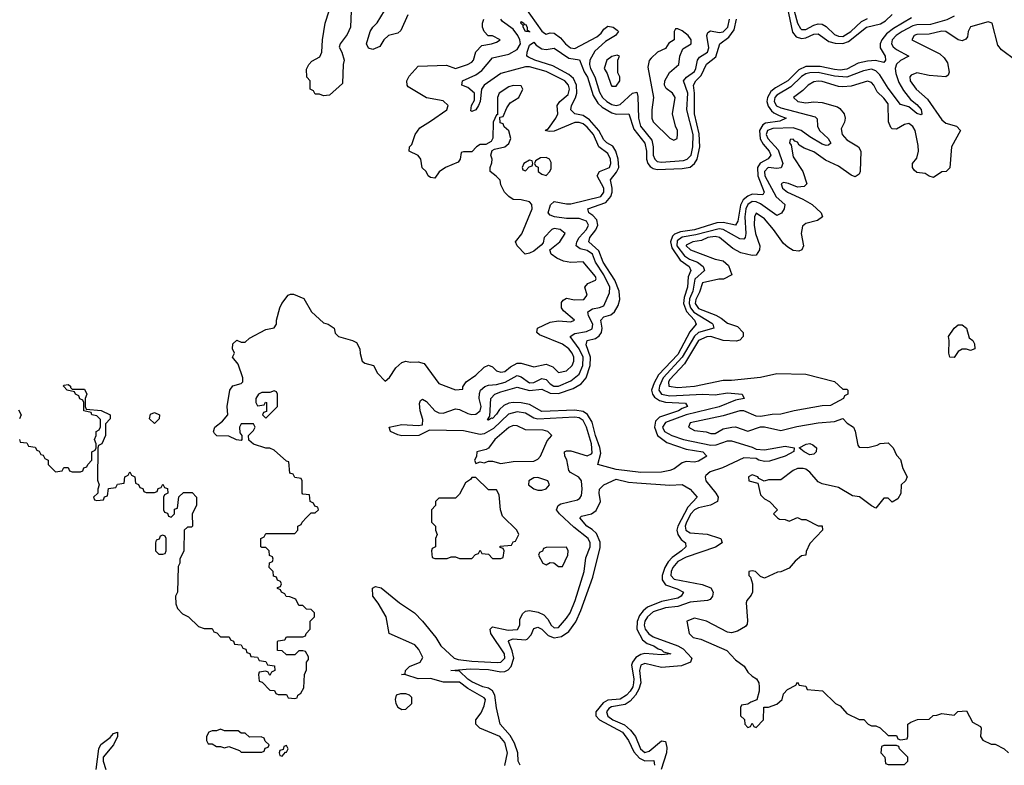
# Model space of a CAD drawing. Header units: inches. Extents: x 2710751 to 2829008, y 857003 to 965602.
# Tile 79 of 256: x 2752716 to 2757494, y 872350 to 875967. Entities that reach past the tile are written whole.
import ezdxf

# ---------------------------------------------------------------- set-up
doc = ezdxf.new("R2010")
doc.units = ezdxf.units.IN
doc.header["$MEASUREMENT"] = 0
doc.layers.add('C7857', color=7, linetype='Continuous')

msp = doc.modelspace()

# ---------------------------------------------------------------- linework, layer by layer
at = {"layer": 'C7857', "color": 2}
for points, elevation in [([(2754323.8, 876010), (2754320.7, 875930), (2754304.1, 875895.9), (2754271, 875850), (2754266.4, 875833.6), (2754278.8, 875810), (2754290.8, 875770), (2754286, 875750), (2754282, 875658), (2754219.6, 875600.4), (2754190, 875598), (2754170, 875606), (2754150, 875606), (2754142, 875622), (2754126, 875630), (2754126, 875670), (2754108.4, 875688.4), (2754107.3, 875727.3), (2754118, 875750), (2754134, 875766), (2754172.9, 875787.1), (2754182, 875810), (2754185.2, 875870), (2754198, 875950), (2754217.6, 876010)], 10), ([(2754599.3, 875990), (2754565.5, 875914.5), (2754550, 875901.2), (2754504.7, 875890), (2754482.8, 875870), (2754462.8, 875837.2), (2754430, 875822), (2754408.9, 875828.9), (2754399, 875850), (2754417.2, 875910), (2754429.5, 875930.5), (2754450, 875951), (2754485.2, 876010)], 10), ([(2755167.5, 876027.5), (2755250, 875910.7), (2755262, 875902), (2755270, 875897.3), (2755290, 875903), (2755310, 875901.6), (2755339.7, 875879.7), (2755363.7, 875850), (2755388.2, 875830), (2755410, 875827.6), (2755516.6, 875883.4), (2755538, 875902), (2755550, 875920.7), (2755570, 875935.5), (2755596, 875930), (2755615.5, 875915.5), (2755621, 875910), (2755606.8, 875890), (2755559, 875861), (2755506, 875814), (2755482.9, 875770), (2755481.1, 875750), (2755486.5, 875730), (2755506.2, 875690), (2755530, 875615.5), (2755543.9, 875590), (2755564.6, 875570), (2755590, 875555.5), (2755610, 875550.3), (2755630, 875554.9), (2755690, 875610.6), (2755710, 875614.8), (2755714.9, 875594.9), (2755719.2, 875490), (2755728.3, 875450), (2755782.6, 875382.6), (2755790.2, 875350), (2755790.2, 875310), (2755798.3, 875290), (2755810, 875279), (2755830, 875275.2), (2755936.4, 875283.6), (2755955.1, 875290), (2755973.6, 875310), (2755982.3, 875350), (2755983.2, 875410), (2755952.5, 875530), (2755958.2, 875610), (2755937.4, 875670), (2755951.6, 875688.4), (2755990, 875716.4), (2755997.6, 875730), (2756005.1, 875770), (2756015.2, 875784.8), (2756052.8, 875810), (2756059.8, 875830), (2756049.7, 875890.3), (2756054.5, 875905.5), (2756067.6, 875912.4), (2756110, 875904.4), (2756130, 875908.1), (2756151.6, 875930), (2756161.1, 875970)], 6), ([(2756440.7, 876030), (2756466.7, 875906.7), (2756483.6, 875883.6), (2756510, 875876.5), (2756530, 875879.7), (2756570, 875896.9), (2756590, 875898.3), (2756642, 875862), (2756673.6, 875853.6), (2756710, 875851), (2756738.5, 875861.5), (2756825.1, 875930), (2756892.8, 875947.2), (2756918, 875962), (2756950, 875991.6)], 2), ([(2756474, 876010), (2756490, 875950.6), (2756504.5, 875924.5), (2756510, 875919.6), (2756530, 875919.7), (2756570, 875940.8), (2756590, 875946.7), (2756610, 875945.7), (2756630, 875934.4), (2756670, 875894.6), (2756690, 875886.7), (2756710, 875885.8), (2756749.7, 875910), (2756801.6, 875958.3), (2756830, 875972.1)], 6), ([(2752714, 873930), (2752718, 873918), (2752750, 873914), (2752758, 873898), (2752790, 873894), (2752798, 873878), (2752810, 873874), (2752818, 873858), (2752830, 873854), (2752838, 873838), (2752854, 873830), (2752854, 873810), (2752890, 873774), (2752922, 873778), (2752930, 873794), (2752950, 873794), (2752958, 873778), (2752970, 873774), (2753010, 873774), (2753022, 873778), (2753027.3, 873792.7), (2753042, 873798), (2753046, 873810), (2753066, 873830), (2753066, 873870), (2753082, 873878), (2753086, 873890), (2753086, 873910), (2753078, 873930), (2753086, 873950), (2753086, 873970), (2753102, 873978), (2753107.3, 873992.7), (2753107.3, 874027.3), (2753090, 874046), (2753066, 874050), (2753062, 874062), (2753026, 874070), (2753026, 874110), (2753022, 874122), (2753008, 874128), (2753002, 874142), (2752986, 874150), (2752982, 874162), (2752946, 874170), (2752928, 874190), (2752930, 874194), (2752950, 874198), (2752962, 874190), (2752962, 874182), (2752970, 874174), (2753030, 874174), (2753042, 874150), (2753034, 874130), (2753034, 874090), (2753038, 874078), (2753111.1, 874071.1), (2753154, 874050), (2753154, 874030), (2753132.7, 874007.3), (2753132, 873950), (2753114, 873910), (2753098, 873902), (2753094, 873890), (2753092.7, 873732.7), (2753102, 873710), (2753094, 873690), (2753094, 873670), (2753074, 873650), (2753078, 873638), (2753090, 873634), (2753122, 873638), (2753127.3, 873652.7), (2753142, 873658), (2753147.3, 873692.7), (2753182, 873698), (2753190, 873714), (2753222, 873718), (2753226, 873750), (2753242, 873758), (2753250, 873774), (2753258, 873758), (2753274, 873750), (2753278, 873718), (2753292.7, 873712.7), (2753298, 873698), (2753312.7, 873692.7), (2753318, 873678), (2753330, 873674), (2753370, 873674), (2753382, 873678), (2753387.3, 873692.7), (2753402, 873698), (2753410, 873714), (2753418, 873698), (2753432.7, 873692.7), (2753434, 873670), (2753418, 873662), (2753414, 873650), (2753414, 873590), (2753418, 873578), (2753432.7, 873572.7), (2753438, 873558), (2753450, 873554), (2753466, 873570), (2753467.3, 873592.7), (2753482, 873598), (2753487.3, 873652.7), (2753510, 873674), (2753552.7, 873672.7), (2753574, 873650), (2753574, 873610), (2753552, 873570), (2753554, 873510), (2753550, 873506), (2753530, 873506), (2753514, 873490), (2753512, 873390), (2753492, 873350), (2753492, 873330), (2753485.4, 873314.6), (2753482, 873190), (2753472, 873170), (2753472.7, 873132.7), (2753482, 873110), (2753505.4, 873085.4), (2753534, 873070), (2753583.6, 873023.6), (2753610, 873014), (2753650, 873014), (2753658, 872998), (2753672.7, 872992.7), (2753690, 872974), (2753732.7, 872972.7), (2753738, 872958), (2753752.7, 872952.7), (2753758, 872938), (2753790, 872934), (2753798, 872918), (2753812.7, 872912.7), (2753818, 872898), (2753832.7, 872892.7), (2753838, 872878), (2753870, 872874), (2753878, 872858), (2753910, 872854), (2753918, 872838), (2753952.7, 872832.7), (2753954, 872810), (2753938, 872802), (2753930, 872786), (2753922, 872802), (2753910, 872806), (2753878, 872802), (2753874, 872790), (2753878, 872758), (2753892.7, 872752.7), (2753930, 872714), (2753952.7, 872712.7), (2753958, 872698), (2753970, 872694), (2754010, 872694), (2754018, 872678), (2754050, 872674), (2754062, 872678), (2754066, 872690), (2754080.4, 872699.6), (2754094.6, 872725.4), (2754098, 872790), (2754107.3, 872812.7), (2754108, 872850), (2754116.4, 872863.6), (2754116.4, 872876.4), (2754102, 872902), (2754090, 872906), (2754070, 872906), (2754050, 872886), (2754010, 872886), (2753990, 872906), (2753967.3, 872907.3), (2753966, 872950), (2753970, 872954), (2754002, 872958), (2754010, 872974), (2754090, 872974), (2754102, 872978), (2754106, 872990), (2754126, 873010), (2754126, 873050), (2754146, 873070), (2754146, 873090), (2754130, 873106), (2754107.3, 873107.3), (2754090, 873126), (2754070, 873126), (2754055.3, 873155.3), (2754027.3, 873167.3), (2754008.4, 873168.4), (2754002, 873182), (2753986, 873190), (2753982, 873202), (2753967.3, 873207.3), (2753967.3, 873212.7), (2753982, 873218), (2753986, 873230), (2753982, 873242), (2753967.3, 873247.3), (2753962, 873262), (2753947.3, 873267.3), (2753946, 873290), (2753926, 873310), (2753927.3, 873332.7), (2753942, 873338), (2753946, 873350), (2753942, 873362), (2753927.3, 873367.3), (2753926, 873390), (2753910, 873406), (2753890, 873406), (2753886, 873410), (2753886, 873450), (2753902, 873458), (2753910, 873474), (2754050, 873474), (2754066, 873490), (2754066, 873510), (2754082, 873518), (2754086, 873530), (2754107.3, 873552.7), (2754130, 873574), (2754150, 873574), (2754166, 873590), (2754162, 873602), (2754147.3, 873607.3), (2754142, 873622), (2754126, 873630), (2754122, 873662), (2754090, 873666), (2754086, 873670), (2754086, 873730), (2754082, 873742), (2754050, 873746), (2754042, 873762), (2754027.3, 873767.3), (2754022, 873822), (2754010, 873826), (2753950, 873878), (2753930, 873888), (2753910, 873888), (2753850, 873908), (2753827.3, 873927.3), (2753826, 873950), (2753850, 873974), (2753858, 873990), (2753850, 874006), (2753790, 874006), (2753782, 873990), (2753783.6, 873963.6), (2753794, 873950), (2753794, 873930), (2753790, 873926), (2753768.4, 873928.4), (2753730, 873946), (2753672, 873948), (2753660.2, 873960.2), (2753655.3, 873970), (2753662, 873990), (2753700.4, 874019.6), (2753726, 874050), (2753722, 874090), (2753735.3, 874170), (2753749.3, 874190.7), (2753790, 874202), (2753798, 874210), (2753798, 874230), (2753776.4, 874296.4), (2753748, 874330), (2753758, 874350), (2753748, 874370), (2753750, 874394), (2753770, 874412), (2753790, 874402), (2753810, 874402), (2753830, 874422), (2753910, 874464.7), (2753950, 874472), (2753962, 874490), (2753962, 874510), (2753978, 874570), (2753988, 874590), (2754018, 874630), (2754030, 874636), (2754044.7, 874635.3), (2754094.8, 874614.8), (2754131.3, 874550), (2754190, 874496), (2754212, 874490), (2754242, 874470), (2754246.4, 874446.4), (2754262, 874430), (2754330, 874411), (2754350, 874401), (2754366, 874370), (2754367.1, 874347.1), (2754378, 874310), (2754390, 874301), (2754432, 874290), (2754451.6, 874251.6), (2754490, 874214), (2754510, 874232), (2754541.5, 874278.5), (2754570, 874304.7), (2754590, 874311.3), (2754610, 874306), (2754650, 874306.8), (2754678.5, 874298.5), (2754750, 874202), (2754830, 874171.3), (2754866, 874174), (2754866, 874186), (2754882, 874210), (2754930, 874242), (2754970, 874281), (2754990, 874291.3), (2755010, 874282.8), (2755030, 874263), (2755050, 874257.1), (2755070, 874260.4), (2755097.3, 874282.8), (2755130, 874300.4), (2755150, 874300.4), (2755210, 874283), (2755270, 874295.5), (2755302.5, 874282.5), (2755330, 874256), (2755370, 874263), (2755397, 874290), (2755404.5, 874310), (2755405.1, 874330), (2755396.9, 874350), (2755380.7, 874370), (2755350, 874392.6), (2755238.4, 874438.4), (2755225.2, 874450), (2755229.3, 874470), (2755290, 874500.4), (2755330, 874506.7), (2755390, 874502), (2755408.7, 874510), (2755354.8, 874554.8), (2755345.2, 874570), (2755344.5, 874595.5), (2755352.9, 874607.1), (2755370, 874616), (2755408.2, 874608.2), (2755454, 874610), (2755469.2, 874630), (2755459, 874670), (2755472.7, 874687.3), (2755510, 874704), (2755513.6, 874710), (2755510, 874722), (2755450, 874792), (2755390, 874789.2), (2755355.3, 874795.3), (2755322, 874810), (2755295.3, 874830), (2755288.7, 874851.3), (2755337.2, 874890), (2755362, 874930), (2755338, 874950), (2755310, 874954), (2755298, 874950), (2755261, 874910), (2755256, 874884), (2755246.8, 874873.2), (2755210, 874844), (2755190, 874834), (2755168.7, 874830), (2755129.4, 874869.4), (2755122, 874890), (2755151.9, 874928.1), (2755202.7, 875050), (2755201.2, 875070), (2755190, 875084), (2755150, 875093.2), (2755110, 875095.3), (2755088.9, 875108.9), (2755068, 875130), (2755050, 875166), (2755048, 875188), (2755028.4, 875208.4), (2754998, 875230), (2754998, 875250), (2755007.3, 875272.7), (2755008, 875290), (2755002, 875310), (2755008, 875332), (2755020.4, 875339.6), (2755070, 875351), (2755090, 875366), (2755099.3, 875390), (2755090, 875428), (2755067.3, 875447.3), (2755062, 875462), (2755047.3, 875467.3), (2755046, 875494), (2755062, 875498), (2755080.4, 875539.6), (2755096.4, 875563.6), (2755138, 875590), (2755158, 875630), (2755150, 875646), (2755110, 875648), (2755090, 875642), (2755042, 875610), (2755034, 875590), (2755034, 875506), (2755030, 875506), (2755014, 875470), (2755011.6, 875391.6), (2755003.6, 875376.4), (2754978, 875362), (2754950, 875362), (2754932, 875350), (2754910, 875326), (2754870, 875326), (2754858, 875322), (2754854, 875290), (2754843.6, 875276.4), (2754782, 875250), (2754751.6, 875228.4), (2754730, 875198), (2754710, 875202), (2754698, 875210), (2754688, 875230), (2754669.1, 875249.1), (2754662, 875290), (2754650, 875308), (2754606, 875330), (2754608, 875350), (2754619, 875361), (2754635.3, 875410), (2754657.2, 875442.8), (2754710, 875474), (2754788.7, 875530), (2754795.3, 875550), (2754770, 875572.7), (2754690, 875588), (2754601.2, 875641.2), (2754595.3, 875650), (2754594, 875670), (2754606.3, 875693.7), (2754650, 875742), (2754786.4, 875746.4), (2754830, 875731), (2754888, 875750), (2754910, 875761), (2754917.2, 875770), (2754929.2, 875810.8), (2754958, 875842), (2755006, 875850), (2755030, 875858), (2755048, 875870), (2755010, 875888.7), (2754989, 875889), (2754969, 875909), (2754962, 875930), (2754962, 875950), (2754968.7, 875970)], 10), ([(2755069.3, 872349.3), (2755083.6, 872410), (2755070, 872460.9), (2755046, 872490), (2754948.7, 872530), (2754929, 872550), (2754928.7, 872570), (2754954.8, 872605.2), (2754970, 872638), (2754975.6, 872670), (2754970, 872678), (2754890, 872722.7), (2754850, 872753.6), (2754772.5, 872752.5), (2754710, 872771.1), (2754649.7, 872769.7), (2754590, 872789), (2754568, 872790), (2754586, 872794), (2754588, 872810), (2754608, 872830), (2754659.3, 872850), (2754672.3, 872872.3), (2754652.4, 872912.4), (2754633.7, 872933.7), (2754508.7, 872990), (2754494, 873070), (2754456, 873136), (2754428.7, 873170), (2754428, 873210), (2754442, 873218), (2754470, 873211.3), (2754558.5, 873138.5), (2754630.8, 873090), (2754670.8, 873050), (2754734.8, 872970), (2754759.1, 872930), (2754824.4, 872870), (2754843.4, 872863.4), (2754910, 872854.4), (2755032.1, 872847.9), (2755050, 872850.5), (2755069.5, 872870), (2755067.6, 872890), (2755002, 872990), (2754998, 873010), (2755010, 873022), (2755085.8, 873005.8), (2755131.8, 873008.2), (2755142.4, 873030), (2755143.3, 873056.7), (2755155.1, 873084.9), (2755170, 873097.3), (2755190, 873100.5), (2755232.2, 873092.2), (2755259.9, 873079.9), (2755278.9, 873058.9), (2755295.5, 873030), (2755310, 873017.1), (2755330, 873018.4), (2755370, 873063.1), (2755387.4, 873090), (2755411.8, 873150), (2755454.2, 873290), (2755463.7, 873356.3), (2755484, 873410), (2755484.4, 873430), (2755474.3, 873450), (2755405.2, 873505.2), (2755335.6, 873570), (2755320.9, 873590), (2755329.2, 873610), (2755342.2, 873617.8), (2755422.7, 873637.3), (2755434.6, 873645.4), (2755441.3, 873658.7), (2755445.7, 873690), (2755441.6, 873730), (2755428.4, 873748.4), (2755388.7, 873770), (2755380.1, 873780.1), (2755371.1, 873831.1), (2755360.7, 873850), (2755359.3, 873870), (2755370, 873875.8), (2755390, 873876), (2755470, 873851.8), (2755490, 873860.4), (2755493.7, 873866.3), (2755490.6, 873910), (2755466.8, 873990), (2755450, 874022.6), (2755430, 874035.9), (2755410, 874038.2), (2755229.8, 874029.8), (2755210, 874034.7), (2755170, 874058.9), (2755130, 874064.7), (2755087.2, 874052.8), (2755015.6, 873984.4), (2754970, 873957.2), (2754950, 873954), (2754870, 873972.9), (2754704.5, 873975.5), (2754652, 873950), (2754570, 873947.8), (2754550, 873952.7), (2754515.3, 873970), (2754508, 873990), (2754570, 874003.8), (2754650, 873999.1), (2754670, 874002), (2754672.1, 874027.9), (2754658.9, 874070), (2754655.1, 874104.9), (2754660.1, 874119.9), (2754670, 874126.8), (2754690, 874115.5), (2754730.5, 874070), (2754750, 874060.3), (2754770, 874059), (2754830, 874079), (2754850, 874075.6), (2754890, 874056.1), (2754910, 874051.5), (2754930, 874052.9), (2754950.9, 874070), (2754955.1, 874090), (2754946.2, 874130), (2754946.3, 874153.7), (2754951.6, 874170), (2754972.2, 874187.8), (2754990, 874193.7), (2755030, 874196.9), (2755071.3, 874208.7), (2755130, 874240.3), (2755150, 874234.9), (2755190, 874205.4), (2755210, 874206.4), (2755250, 874227.2), (2755270, 874221.3), (2755290, 874200.3), (2755308, 874190), (2755330, 874189.3), (2755390, 874215.8), (2755430, 874247.2), (2755448.9, 874290), (2755449.8, 874330), (2755431.1, 874371.1), (2755387, 874430), (2755410, 874445.3), (2755466.1, 874453.9), (2755493.2, 874466.8), (2755497.2, 874490), (2755476.3, 874530), (2755472, 874550), (2755495.6, 874564.4), (2755529.7, 874570.3), (2755550, 874579.1), (2755577.6, 874642.4), (2755579.8, 874670), (2755550.6, 874730), (2755510.7, 874790), (2755495.8, 874830), (2755470, 874847.7), (2755435.8, 874855.8), (2755416.2, 874870), (2755419.7, 874890), (2755430.9, 874910), (2755467.1, 874950), (2755476, 874970), (2755465.6, 874990), (2755430, 875003.1), (2755370, 875002.2), (2755311.1, 875011.1), (2755290, 875018), (2755279.5, 875030), (2755291.3, 875068.7), (2755310, 875085.5), (2755370, 875073.8), (2755390, 875074.4), (2755536.3, 875110), (2755550.8, 875130), (2755550.8, 875150), (2755518.7, 875210), (2755529.3, 875230), (2755577.4, 875250), (2755585.1, 875270), (2755582.4, 875290), (2755570, 875317.4), (2755525.4, 875350), (2755499.8, 875410), (2755470, 875446), (2755450, 875462), (2755430, 875468.7), (2755410, 875467.7), (2755310, 875426.3), (2755284.5, 875424.5), (2755266, 875430), (2755281.2, 875438.8), (2755316.9, 875490), (2755327.6, 875510), (2755323.7, 875550), (2755336.2, 875570), (2755376.6, 875603.4), (2755383.8, 875630), (2755378.8, 875650), (2755360.5, 875670), (2755270, 875715.3), (2755190, 875738.4), (2755170, 875738.4), (2755050, 875706), (2754970.2, 875649.8), (2754957, 875630), (2754950.2, 875569.7), (2754942, 875550), (2754930, 875529.6), (2754910, 875521.2), (2754904.8, 875524.8), (2754908.2, 875550), (2754922.9, 875577.1), (2754922, 875610), (2754890, 875638.4), (2754862, 875650), (2754865.2, 875670), (2754930, 875700.3), (2754958.8, 875721.2), (2755010, 875782), (2755090, 875799.1), (2755130, 875822.8), (2755145.3, 875850), (2755142.8, 875870), (2755133.8, 875890), (2755110, 875921.7), (2755058.2, 875958.2), (2755049.8, 875969.8)], 6), ([(2757043.2, 875976.8), (2756955.5, 875924.5), (2756922.2, 875897.8), (2756899.5, 875870), (2756891.7, 875850), (2756892, 875830), (2756915.5, 875790), (2756918, 875770), (2756910, 875759.3), (2756868.5, 875768.5), (2756830, 875766.4), (2756784.2, 875755.8), (2756730, 875727.6), (2756697.1, 875722.9), (2756670, 875724.8), (2756600.7, 875740.7), (2756530, 875739.3), (2756496.1, 875723.9), (2756443.7, 875670), (2756383.4, 875636.6), (2756361, 875619), (2756344.9, 875590), (2756342.2, 875570), (2756347.7, 875547.7), (2756364.3, 875524.3), (2756376, 875516), (2756401.6, 875501.6), (2756436, 875490), (2756404.7, 875475.3), (2756335.3, 875464.7), (2756322.7, 875457.3), (2756305.8, 875430), (2756308.4, 875388.4), (2756323, 875363), (2756352.7, 875330), (2756360.3, 875310), (2756347.5, 875292.5), (2756308.5, 875271.5), (2756296.9, 875250), (2756297.8, 875210), (2756328, 875130), (2756322, 875118), (2756270, 875120.3), (2756248.5, 875111.5), (2756227.2, 875092.8), (2756213.5, 875066.5), (2756200.9, 874990), (2756190, 874969.6), (2756130, 874983.1), (2756099, 874981), (2755990, 874947.2), (2755922.3, 874937.7), (2755893.9, 874926.1), (2755883.6, 874916.4), (2755874, 874890), (2755880.3, 874860.3), (2755921, 874801), (2755963.8, 874770), (2755973.4, 874750), (2755960.4, 874719.6), (2755957.1, 874670), (2755941.1, 874618.9), (2755937.4, 874590), (2755951.7, 874551.7), (2755990.3, 874510), (2755998.4, 874490), (2755967.5, 874452.5), (2755910, 874343.5), (2755816.2, 874243.8), (2755794.5, 874205.5), (2755782.4, 874170), (2755786.3, 874150), (2755795.6, 874135.6), (2755820.1, 874120.1), (2755850, 874111.9), (2755946, 874106), (2755956, 874090), (2755930, 874081.3), (2755913, 874070), (2755820.7, 874039.3), (2755801.2, 874018.8), (2755796.2, 873990), (2755811.6, 873950), (2755856, 873916), (2755950, 873884.4), (2756030.8, 873870), (2756050.5, 873850), (2756010, 873825.1), (2755990, 873820.5), (2755950, 873824.5), (2755930, 873818), (2755892.5, 873787.5), (2755870, 873779.7), (2755830, 873771.3), (2755730, 873769.6), (2755610, 873784.2), (2755521.2, 873810), (2755535.1, 873865), (2755531.8, 873891.8), (2755509.8, 873950), (2755494.1, 874014.1), (2755471.6, 874051.6), (2755450, 874066.6), (2755410, 874072.2), (2755250, 874065.8), (2755190, 874101), (2755150, 874108.7), (2755110, 874109.7), (2755090, 874106.6), (2755065.2, 874094.7), (2755044.2, 874075.8), (2755030, 874052.7), (2755010, 874032.7), (2755005.4, 874034.6), (2754990, 874024), (2754985.6, 874025.6), (2754996.5, 874043.5), (2755001.6, 874130), (2755020.9, 874150), (2755050, 874161.7), (2755130, 874184.6), (2755190, 874168.9), (2755250, 874174), (2755290, 874155.5), (2755330, 874153), (2755401.8, 874178.2), (2755439.8, 874200.2), (2755463.9, 874230), (2755484.8, 874290), (2755485.6, 874330), (2755465.1, 874390), (2755469.4, 874410), (2755510, 874420.9), (2755527.2, 874432.8), (2755538.5, 874450), (2755542, 874470), (2755535.1, 874510), (2755550, 874524.9), (2755584.4, 874535.6), (2755601.6, 874550), (2755620.1, 874579.9), (2755628.2, 874610), (2755625.6, 874650), (2755603.5, 874703.5), (2755547, 874790), (2755526.2, 874846.2), (2755478, 874890), (2755481.7, 874910), (2755511.6, 874948.4), (2755520.9, 874970), (2755515.8, 874995.8), (2755497.3, 875017.3), (2755477, 875030), (2755472.7, 875050), (2755559.5, 875080.5), (2755584.5, 875110), (2755591, 875130), (2755591.1, 875150), (2755582, 875190), (2755612.5, 875227.5), (2755622.8, 875250), (2755620.3, 875290), (2755609.1, 875329.1), (2755593.4, 875353.4), (2755564.2, 875370), (2755550, 875384.2), (2755526.4, 875430), (2755480.8, 875480.8), (2755450, 875502), (2755409, 875510), (2755390, 875529), (2755393.3, 875550), (2755412.8, 875587.2), (2755419.3, 875610), (2755418.5, 875650), (2755402.5, 875682.5), (2755381.1, 875701.1), (2755302.4, 875742.4), (2755216, 875770), (2755184.6, 875784.6), (2755176, 875790), (2755178.7, 875810), (2755190, 875842.8), (2755210, 875858.8), (2755222.7, 875842.8), (2755250, 875824.9), (2755270, 875822.4), (2755310, 875828.2), (2755380.7, 875780.7), (2755433.1, 875773.1), (2755454.9, 875714.9), (2755471.8, 875688.2), (2755498.9, 875598.9), (2755521.6, 875561.6), (2755542.7, 875542.7), (2755590, 875514.7), (2755610, 875508.9), (2755671.1, 875511.1), (2755695.5, 875435.5), (2755750, 875367.3), (2755757.5, 875330), (2755758.2, 875290), (2755764, 875270), (2755775.5, 875255.5), (2755790, 875244.9), (2755810, 875239.7), (2755930, 875244.4), (2755970, 875252.4), (2755990.8, 875269.2), (2756003.5, 875290), (2756015.6, 875350), (2756013.9, 875413.9), (2755989.8, 875510.2), (2755989.8, 875610), (2755985.6, 875650), (2755996.3, 875670), (2756022.9, 875697.1), (2756048.4, 875751.6), (2756093.5, 875786.5), (2756113.6, 875850), (2756157.3, 875882.7), (2756182.3, 875917.7), (2756194.8, 875970)], 2), ([(2757250, 875984.5), (2757214.3, 875965.7), (2757136, 875944), (2757070, 875942.5), (2757050, 875937.7), (2756998, 875910), (2756968.9, 875890), (2756950.3, 875870), (2756946, 875850), (2756954.9, 875834.9), (2756970, 875822), (2757031.3, 875790), (2756990, 875769.6), (2756970, 875752), (2756964.7, 875730), (2756966.8, 875706.8), (2756981.9, 875661.8), (2757004.1, 875624.1), (2757039.5, 875579.5), (2757070, 875556.4), (2757090, 875530.6), (2757094, 875510), (2757090, 875505.2), (2757070, 875512.7), (2757030, 875543.6), (2756990, 875556.2), (2756930, 875635.6), (2756890, 875699.7), (2756870, 875719.7), (2756850, 875727.6), (2756810, 875719.3), (2756730, 875688), (2756670, 875693.6), (2756590, 875710.6), (2756550.2, 875709.8), (2756530, 875704.1), (2756510, 875690.8), (2756458.1, 875641.9), (2756390, 875601.5), (2756380.2, 875590), (2756377.2, 875570), (2756389, 875549), (2756410, 875538.8), (2756576, 875496), (2756585.5, 875485.5), (2756587.6, 875450), (2756597.4, 875430), (2756638.4, 875390), (2756652, 875368), (2756641.4, 875358.6), (2756630, 875356.2), (2756610, 875363.5), (2756550, 875398.5), (2756507.6, 875430), (2756470, 875442.9), (2756370, 875439), (2756344.7, 875430), (2756338.2, 875410), (2756346.2, 875390), (2756396.2, 875336.2), (2756418.9, 875270), (2756411.5, 875248.4), (2756390, 875245.6), (2756348.2, 875250), (2756329.5, 875230.5), (2756331.3, 875210), (2756387.3, 875107.3), (2756428.4, 875070), (2756425.3, 875050), (2756412.2, 875027.8), (2756390, 875016.9), (2756310, 875073.5), (2756290, 875083.2), (2756270, 875084.6), (2756248.7, 875071.3), (2756239.4, 875050), (2756235.5, 875010), (2756239.6, 874930), (2756236.4, 874910), (2756230, 874902.9), (2756210, 874904.4), (2756130, 874948.9), (2756110, 874952), (2755997.3, 874922.7), (2755930, 874912.4), (2755905.9, 874894.1), (2755905.5, 874870), (2755942.1, 874822.1), (2755965.9, 874805.9), (2756004.9, 874790), (2756033.1, 874770), (2756038.9, 874750), (2755992.3, 874707.7), (2755982.6, 874650), (2755966.8, 874613.2), (2755964.2, 874590), (2755970.9, 874570), (2755987.6, 874547.6), (2756074.4, 874494.4), (2756079.5, 874490), (2756084, 874470), (2756010, 874449.8), (2755990, 874432), (2755930.5, 874329.5), (2755839.1, 874230), (2755819.8, 874190), (2755817.5, 874170), (2755831, 874151), (2755870, 874142), (2756030.2, 874150.2), (2756090, 874146.7), (2756150, 874156.1), (2756222, 874150), (2756231.3, 874130), (2756190, 874121.3), (2756110, 874088.9), (2755950, 874049.8), (2755850, 874013.6), (2755835.2, 873990), (2755845.2, 873970), (2755880.5, 873950), (2755937.3, 873930), (2756070, 873902.6), (2756095.9, 873904.1), (2756150, 873924.6), (2756170, 873924.6), (2756270, 873893), (2756290, 873882.8), (2756330, 873880.5), (2756430, 873898), (2756474, 873890), (2756472, 873872), (2756430, 873849.6), (2756354.4, 873825.6), (2756330, 873823), (2756302, 873830), (2756290, 873839), (2756230, 873840.9), (2756126.6, 873793.4), (2756066.3, 873773.7), (2756044.9, 873755.1), (2756042, 873750), (2756045.5, 873730), (2756094, 873670), (2756104.9, 873650), (2756101.6, 873630), (2756067.5, 873612.5), (2756010, 873599.4), (2755990, 873589.8), (2755972.1, 873570), (2755951.9, 873530), (2755945, 873510), (2755948, 873490), (2755970, 873477.2), (2756051.2, 873471.2), (2756112.4, 873452.4), (2756118, 873450), (2756124.7, 873430), (2756092.4, 873407.6), (2755950, 873359.4), (2755910, 873338.4), (2755884.7, 873310), (2755877.2, 873290), (2755876, 873270), (2755892.4, 873252.4), (2756026.9, 873226.9), (2756070, 873210.8), (2756081, 873190), (2756078, 873170), (2756066, 873154), (2756054, 873150), (2755970, 873140.9), (2755910, 873119.8), (2755850, 873113.2), (2755790, 873095), (2755761.8, 873070), (2755750.2, 873050), (2755745.6, 873030), (2755750.3, 873010), (2755768.1, 872988.1), (2755790, 872973.8), (2755910, 872930.3), (2755934.8, 872914.8), (2755978, 872870), (2755971.3, 872850), (2755927.1, 872832.9), (2755830, 872824), (2755750, 872844.4), (2755730, 872836.3), (2755722.9, 872810), (2755729.4, 872750), (2755720.6, 872719.4), (2755704.5, 872690), (2755678.4, 872661.6), (2755654.7, 872645.3), (2755586.9, 872633.1), (2755574.4, 872625.6), (2755563.6, 872610), (2755570, 872588), (2755594, 872570), (2755650, 872546.2), (2755680.1, 872520.1), (2755704.4, 872490), (2755728.3, 872430), (2755750, 872412.9), (2755770, 872417.8), (2755830, 872468), (2755850, 872464.7), (2755855.8, 872435.8), (2755854.6, 872410), (2755829.2, 872330)], 6), ([(2757550, 875769), (2757480.1, 875820.1), (2757462.7, 875842.7), (2757434.5, 875950), (2757415.9, 875955.9), (2757330, 875933.2), (2757318.8, 875910), (2757315.5, 875884.5), (2757307.1, 875872.9), (2757290, 875864), (2757269.3, 875869.3), (2757210, 875909.3), (2757190, 875911.2), (2757130, 875896.9), (2757070, 875895.1), (2757056, 875890), (2757044.7, 875870), (2757181.7, 875801.7), (2757202, 875782), (2757217.6, 875757.6), (2757227.1, 875712.9), (2757222, 875698), (2757210, 875689.3), (2757130, 875697), (2757070, 875709.2), (2757042, 875698), (2757036, 875690), (2757037.3, 875670), (2757065.5, 875630), (2757121.7, 875581.7), (2757190, 875480.7), (2757210, 875464.9), (2757262, 875450), (2757282, 875430), (2757238, 875350), (2757230, 875248), (2757212, 875230), (2757190, 875229), (2757150, 875202), (2757130, 875208), (2757110, 875221.2), (2757070, 875225.2), (2757056.5, 875236.5), (2757049, 875250), (2757049, 875270), (2757070, 875296), (2757076.9, 875330), (2757076.1, 875356.1), (2757062, 875430), (2757050, 875449.2), (2757030, 875462.7), (2757010, 875459.3), (2756970, 875436), (2756950, 875437.2), (2756943.3, 875443.3), (2756931.5, 875471.5), (2756930, 875559), (2756910, 875586.6), (2756876.6, 875616.6), (2756860.9, 875650), (2756850, 875662.7), (2756830, 875669.3), (2756750, 875645.1), (2756710, 875640.7), (2756690, 875642.7), (2756610, 875666.6), (2756590, 875669.3), (2756570, 875666), (2756542.8, 875650), (2756516.7, 875623.3), (2756471.3, 875590), (2756492, 875570), (2756530, 875563), (2756570, 875568), (2756610, 875565.5), (2756684, 875544), (2756696.3, 875536.3), (2756716, 875510), (2756721, 875490), (2756718, 875470), (2756702, 875438), (2756707.3, 875410), (2756730, 875384), (2756786.8, 875350), (2756797.3, 875330), (2756794, 875230), (2756790, 875218), (2756770, 875205.2), (2756750, 875212.3), (2756690, 875256.9), (2756626.2, 875286.2), (2756570, 875326), (2756523.2, 875343.2), (2756499, 875359), (2756490, 875373.2), (2756478, 875378), (2756470, 875388), (2756454, 875386), (2756452, 875370), (2756458.8, 875358.8), (2756470, 875302), (2756516.3, 875230), (2756536, 875170), (2756522, 875158), (2756490, 875155.1), (2756447.3, 875172.7), (2756423, 875177), (2756411.3, 875170), (2756417.3, 875150), (2756441, 875130), (2756517, 875097), (2756561, 875070), (2756604.7, 875030), (2756611.3, 875010), (2756586.8, 874993.2), (2756530, 874979), (2756514.8, 874965.2), (2756508, 874930), (2756518.8, 874870), (2756512, 874850), (2756496.3, 874843.7), (2756470, 874847), (2756443.3, 874863.3), (2756422, 874882), (2756373.6, 874950), (2756330, 875000.9), (2756290, 875028.7), (2756282, 875010), (2756280.3, 874970), (2756286, 874930), (2756307, 874870), (2756305.5, 874850), (2756290, 874825.2), (2756270, 874822.7), (2756215.9, 874835.9), (2756177.2, 874857.2), (2756112.3, 874910), (2756090, 874915.6), (2756054.8, 874910), (2756024.2, 874895.8), (2755982, 874890), (2755950, 874873.2), (2755949.3, 874869.3), (2755971.3, 874850), (2756090, 874806), (2756130, 874798), (2756155.3, 874775.3), (2756171.3, 874728.7), (2756130.9, 874709.1), (2756108.4, 874708.4), (2756029.4, 874690.6), (2756015, 874645), (2755996.9, 874610), (2755992.9, 874590), (2756010, 874565.2), (2756094.4, 874534.4), (2756119.9, 874519.9), (2756150, 874494.8), (2756199, 874479), (2756227.3, 874450), (2756227.3, 874430), (2756210, 874412.7), (2756192.1, 874407.9), (2756130, 874411.1), (2756070, 874430.7), (2756050, 874428.2), (2756010, 874410.9), (2755942.5, 874297.5), (2755870, 874220.9), (2755864.9, 874210), (2755866, 874190), (2755910, 874182.6), (2755991, 874189), (2756130, 874218.8), (2756170, 874218.8), (2756310, 874233.4), (2756390, 874250.7), (2756530, 874246.8), (2756670, 874212), (2756710, 874174), (2756730, 874174), (2756734, 874170), (2756734, 874150), (2756718, 874142), (2756714, 874130), (2756650, 874095.3), (2756610, 874094), (2756474, 874070), (2756410, 874053.2), (2756367.9, 874052.1), (2756310, 874042), (2756290, 874044), (2756230, 874069), (2756210, 874069.2), (2756130, 874046), (2755970, 874011.3), (2755961, 873990), (2755990, 873974.8), (2756047.7, 873967.7), (2756070, 873958.8), (2756090, 873958.8), (2756130, 873983), (2756171.1, 873991.1), (2756190, 873991.3), (2756250, 873971), (2756310, 873991.3), (2756330, 873991.3), (2756410, 873974.8), (2756486.6, 873993.4), (2756590, 874010.8), (2756670, 874018), (2756710, 874032), (2756732, 874010), (2756762, 873990), (2756770.9, 873970.9), (2756783.6, 873903.6), (2756790, 873894), (2756832, 873892), (2756877.2, 873902.8), (2756891.1, 873911.1), (2756930, 873914), (2756954, 873890), (2756970, 873854), (2756990, 873834), (2757002, 873790), (2757022, 873750), (2757014, 873730), (2756994, 873710), (2756991.6, 873668.4), (2756976.9, 873643.1), (2756950, 873626), (2756930, 873646), (2756910, 873646), (2756870, 873598), (2756850, 873608), (2756791.9, 873651.9), (2756758, 873658), (2756690, 873697), (2756610, 873716), (2756590, 873725.2), (2756550, 873772), (2756530, 873787), (2756518, 873790), (2756490, 873789.5), (2756470, 873780.9), (2756410, 873735.3), (2756350, 873735.3), (2756328.4, 873728.4), (2756302, 873742), (2756298, 873750), (2756270, 873759), (2756252, 873750), (2756254, 873730), (2756298, 873718), (2756310, 873662), (2756330, 873642), (2756354, 873630), (2756394, 873590), (2756374, 873570), (2756394, 873550), (2756403.6, 873543.6), (2756430, 873542), (2756450, 873534), (2756490, 873552), (2756510, 873542), (2756530, 873542), (2756590, 873512), (2756610, 873511.3), (2756611.3, 873490), (2756550, 873426), (2756532.7, 873387.3), (2756531.1, 873368.9), (2756510, 873366), (2756479.6, 873340.4), (2756450, 873306), (2756410, 873288), (2756392.7, 873287.3), (2756330, 873258), (2756310, 873266), (2756286, 873290), (2756270, 873294), (2756254, 873290), (2756254, 873270), (2756262, 873262), (2756272, 873230), (2756271.3, 873190), (2756265.4, 873174.6), (2756244.7, 873150), (2756242, 873138), (2756247.1, 873052.9), (2756246, 873034), (2756237.3, 873022.7), (2756199.8, 873000.2), (2756170, 872993.2), (2756150, 872996), (2756048.7, 873050), (2755990, 873064), (2755954, 873050), (2755964.7, 872990), (2755984.7, 872970), (2756021.1, 872961.1), (2756147.3, 872907.3), (2756190, 872861), (2756230.7, 872830.7), (2756250, 872802), (2756270, 872782), (2756292, 872770), (2756302, 872750), (2756304.7, 872730), (2756304.7, 872710), (2756292.7, 872667.3), (2756263.6, 872656.4), (2756250, 872646), (2756218, 872642), (2756214, 872630), (2756214, 872590), (2756232.7, 872572.7), (2756234, 872550), (2756250, 872534), (2756262, 872538), (2756270, 872554), (2756278, 872538), (2756290, 872534), (2756326, 872570), (2756327.3, 872632.7), (2756350, 872632), (2756390, 872646), (2756415.3, 872670), (2756423.1, 872696.9), (2756442, 872718), (2756482, 872738), (2756490, 872754), (2756498, 872738), (2756530, 872734), (2756538, 872718), (2756611.6, 872711.6), (2756674, 872650), (2756698, 872638), (2756730, 872602), (2756790, 872572), (2756811.6, 872571.6), (2756834, 872550), (2756850, 872542), (2756870, 872542), (2756891.6, 872531.6), (2756930, 872494), (2756970, 872494), (2756978, 872478), (2756990, 872474), (2757022, 872478), (2757026, 872490), (2757026, 872550), (2757040.4, 872559.6), (2757072.7, 872572.7), (2757130, 872574), (2757148.4, 872591.6), (2757167.3, 872592.7), (2757190, 872602), (2757250, 872594), (2757268.4, 872611.6), (2757310, 872614), (2757339.6, 872559.6), (2757378, 872538), (2757382, 872530), (2757378, 872490), (2757390, 872472), (2757430, 872452), (2757450, 872452), (2757494, 872430), (2757514, 872410)], 10), ([(2752710, 874074), (2752722, 874050), (2752714, 874030)], 10), ([(2755144.2, 872350), (2755134.7, 872370), (2755132.6, 872410), (2755116.6, 872456.6), (2755095.1, 872495.1), (2755046.6, 872550), (2755028.8, 872628.8), (2755022, 872690), (2755010.7, 872710.7), (2754990, 872723.5), (2754963.7, 872730), (2754910, 872754.3), (2754890, 872767.2), (2754850, 872806), (2754808, 872810), (2754901.8, 872818.2), (2754990, 872814.5), (2755050, 872802.8), (2755070, 872804.6), (2755086.3, 872813.7), (2755101.1, 872830), (2755113.5, 872870), (2755105.9, 872905.9), (2755087.1, 872950), (2755090, 872955.5), (2755110, 872964.2), (2755170, 872958.7), (2755178, 872962), (2755197.5, 872982.5), (2755210, 873014), (2755230, 873020.4), (2755250, 873010.3), (2755279.7, 872979.7), (2755310, 872967.6), (2755345.5, 872974.5), (2755380.9, 872999.1), (2755413.9, 873046.1), (2755438.4, 873101.6), (2755497.7, 873262.3), (2755532.8, 873407.2), (2755532.3, 873432.2), (2755515.1, 873475), (2755494.3, 873494.3), (2755467.6, 873510), (2755434, 873550), (2755442, 873558), (2755490, 873570.4), (2755513.7, 873586.3), (2755533.6, 873630), (2755527.8, 873670), (2755529.7, 873690.3), (2755549.7, 873710.3), (2755610, 873738.4), (2755670, 873723.7), (2755710, 873720.3), (2755870, 873708.7), (2755930, 873711.8), (2755970.2, 873690.2), (2756002.8, 873650), (2755957.8, 873602.2), (2755908.9, 873510), (2755904.6, 873490), (2755909, 873469), (2755925.1, 873445.1), (2755946.8, 873430), (2755947.7, 873410), (2755928, 873390), (2755881.4, 873358.6), (2755862.6, 873337.4), (2755846.3, 873310), (2755833.4, 873270), (2755833.8, 873250), (2755850, 873225.3), (2755906.1, 873206.1), (2755937.3, 873190), (2755925.5, 873170), (2755910, 873161.1), (2755830, 873144.1), (2755762.6, 873117.4), (2755741, 873099), (2755723.8, 873076.2), (2755711.8, 873048.2), (2755711.2, 873010), (2755738, 872958), (2755761.1, 872941.1), (2755793.4, 872930), (2755814.6, 872914.6), (2755831, 872910), (2755839.8, 872899.8), (2755876, 872890), (2755830, 872885.1), (2755750, 872891.8), (2755730, 872887.2), (2755706.5, 872873.5), (2755689.2, 872850.8), (2755684.9, 872835), (2755695.6, 872770), (2755695, 872750), (2755691, 872730), (2755678.5, 872710), (2755660.3, 872690), (2755630, 872671.1), (2755570, 872665.8), (2755546.8, 872653.2), (2755511.6, 872610), (2755511.7, 872590), (2755530.2, 872570.2), (2755640.3, 872510), (2755670, 872470.4), (2755695.6, 872415.6), (2755724, 872384), (2755750, 872371.3), (2755792.7, 872372.7), (2755796.9, 872350)], 2), ([(2753087.3, 872330), (2753099.3, 872430), (2753109.6, 872450.4), (2753155.1, 872484.9), (2753170, 872504.7), (2753190.7, 872510.7), (2753190.6, 872490), (2753170.4, 872450), (2753121, 872390), (2753121, 872370), (2753133.4, 872330)], 6)]:
    msp.add_lwpolyline(points, dxfattribs=dict(at, elevation=elevation))
for points, elevation in [([(2755162, 875942), (2755170, 875946), (2755179.1, 875930), (2755178, 875918), (2755190.4, 875910), (2755190, 875906), (2755189, 875909), (2755170, 875909.4), (2755159.3, 875930), (2755159.3, 875939.3), (2755147, 875950), (2755150, 875958), (2755162, 875950)], 2), ([(2755910, 875922), (2755898, 875922), (2755892, 875910), (2755891.1, 875868.9), (2755866.4, 875853.6), (2755850, 875828), (2755811.1, 875808.9), (2755779.6, 875780.4), (2755771, 875769), (2755764, 875736), (2755791.3, 875590), (2755782.8, 875530), (2755784, 875490), (2755790, 875472), (2755870, 875392), (2755890, 875382), (2755906, 875390), (2755908.4, 875411.6), (2755908.7, 875430), (2755899, 875450), (2755884, 875510), (2755896, 875590), (2755884, 875610), (2755852.5, 875632.5), (2755845.2, 875650), (2755846, 875670), (2755869.5, 875710.5), (2755914, 875750), (2755919, 875790), (2755933.6, 875826.4), (2755974, 875850), (2755974, 875870), (2755959, 875890), (2755930, 875913.2)], 10), ([(2755615.3, 875795.3), (2755590, 875788.7), (2755564.7, 875770), (2755552, 875730), (2755566.8, 875706.8), (2755586, 875650), (2755590, 875644.7), (2755610, 875644.7), (2755628, 875670), (2755628, 875690), (2755618, 875710), (2755618, 875770), (2755626, 875790)], 10), ([(2755190, 875286), (2755162, 875270), (2755154, 875250), (2755158, 875238), (2755170, 875234), (2755187.3, 875252.7), (2755202, 875258), (2755206, 875270), (2755202, 875282)], 10), ([(2755270, 875298), (2755243.6, 875296.4), (2755218, 875282), (2755214, 875270), (2755218, 875258), (2755231.6, 875251.6), (2755232, 875230), (2755250, 875218), (2755270, 875212), (2755288, 875230), (2755294.6, 875245.4), (2755294.6, 875274.6), (2755286, 875290)], 10), ([(2757330, 874362), (2757310, 874368.7), (2757290, 874368.7), (2757270, 874358), (2757250, 874329), (2757229, 874330), (2757224, 874350), (2757226, 874410), (2757222.7, 874430), (2757250, 874471), (2757270, 874486), (2757290, 874486), (2757310.9, 874470.9), (2757324, 874424), (2757342, 874410), (2757350, 874394), (2757351.3, 874370)], 10), ([(2753950, 874166), (2753930, 874158), (2753890, 874158), (2753874, 874150), (2753862, 874130), (2753862, 874110), (2753870, 874094), (2753902, 874098), (2753908.4, 874111.6), (2753914, 874110), (2753914, 874066), (2753898, 874062), (2753894, 874050), (2753910, 874034), (2753966, 874090), (2753966, 874150), (2753962, 874162)], 10), ([(2753370, 874008), (2753346, 874030), (2753350, 874054), (2753370, 874062), (2753394, 874050), (2753392, 874030)], 10), ([(2755110, 873998), (2755090, 873989.3), (2755020.7, 873930), (2754990, 873888), (2754978.8, 873881.2), (2754934, 873870), (2754932, 873848), (2754922, 873830), (2754930, 873814), (2754950, 873822), (2754970, 873818), (2754990, 873824.7), (2755010, 873824.7), (2755050, 873814.8), (2755110, 873824), (2755210, 873825.5), (2755230, 873834.8), (2755242.7, 873850), (2755276, 873924), (2755298, 873950), (2755278, 873970), (2755256.2, 873976.2), (2755170, 873978), (2755130, 873996)], 10), ([(2756550, 873856), (2756522, 873870), (2756498, 873890), (2756532.5, 873907.5), (2756550, 873910.4), (2756565.2, 873905.2), (2756582.8, 873890), (2756581, 873870), (2756570, 873859)], 6), ([(2754930, 873746), (2754910, 873746), (2754903.6, 873736.4), (2754879.6, 873720.4), (2754850, 873666), (2754830, 873646), (2754750, 873646), (2754734, 873630), (2754734, 873610), (2754714, 873590), (2754714, 873530), (2754734, 873510), (2754734, 873490), (2754742, 873470), (2754734, 873450), (2754734, 873410), (2754718, 873402), (2754714, 873390), (2754718, 873358), (2754730, 873354), (2754790, 873354), (2754810, 873362), (2754830, 873362), (2754850, 873354), (2754910, 873354), (2754927.3, 873372.7), (2754942, 873378), (2754950, 873394), (2754958, 873378), (2754990, 873374), (2755010, 873354), (2755050, 873354), (2755062, 873358), (2755066, 873390), (2755062, 873402), (2755047.3, 873407.3), (2755047.3, 873412.7), (2755102, 873418), (2755110, 873434), (2755122, 873438), (2755138, 873470), (2755128, 873490), (2755059, 873559), (2755049, 873589), (2755042, 873662), (2755030, 873686), (2754990, 873686)], 10), ([(2755230, 873746.6), (2755210, 873745.2), (2755186.8, 873730), (2755184.7, 873710), (2755210, 873691), (2755230, 873684.9), (2755250, 873684.9), (2755270, 873690.8), (2755286, 873710), (2755279.3, 873730)], 10), ([(2753410, 873466), (2753398, 873462), (2753392.7, 873447.3), (2753378, 873442), (2753374, 873430), (2753374, 873390), (2753390, 873374), (2753410, 873374), (2753422, 873378), (2753426, 873390), (2753426, 873450), (2753422, 873462)], 10), ([(2755370, 873408), (2755270, 873406), (2755258, 873402), (2755252, 873388), (2755238, 873382), (2755234, 873370), (2755254, 873330), (2755270, 873322), (2755290, 873334), (2755307.3, 873332.7), (2755330, 873314), (2755350, 873314), (2755376, 873370), (2755377.2, 873390)], 10), ([(2754563.5, 872696.5), (2754542, 872690), (2754538, 872670), (2754541, 872650), (2754550, 872632), (2754570, 872621), (2754590, 872622.8), (2754619, 872650), (2754618.6, 872678.6), (2754608, 872690), (2754590, 872696)], 10), ([(2753690, 872526), (2753670, 872518), (2753650, 872518), (2753634, 872510), (2753622, 872490), (2753622, 872470), (2753630, 872454), (2753650, 872454), (2753670, 872442), (2753690, 872442), (2753710, 872434), (2753730, 872442), (2753782, 872422), (2753790, 872414), (2753890, 872414), (2753902, 872418), (2753907.3, 872432.7), (2753922, 872438), (2753926, 872450), (2753907.3, 872467.3), (2753902, 872482), (2753887.3, 872487.3), (2753830, 872486), (2753810, 872506), (2753790, 872506), (2753776.4, 872516.4), (2753710, 872518)], 10), ([(2754010, 872446), (2753998, 872442), (2753994, 872426), (2753978, 872422), (2753974, 872410), (2753978, 872398), (2753990, 872394), (2754006, 872414), (2754010, 872414), (2754018, 872430)], 10), ([(2756970, 872446), (2756910, 872446), (2756898, 872442), (2756894, 872410), (2756914, 872390), (2756918, 872358), (2756930, 872354), (2757010, 872354), (2757026, 872370), (2757026, 872390), (2756986, 872430), (2756982, 872442)], 10)]:
    msp.add_lwpolyline(points, close=True, dxfattribs=dict(at, elevation=elevation))

doc.saveas('drawing.dxf')
